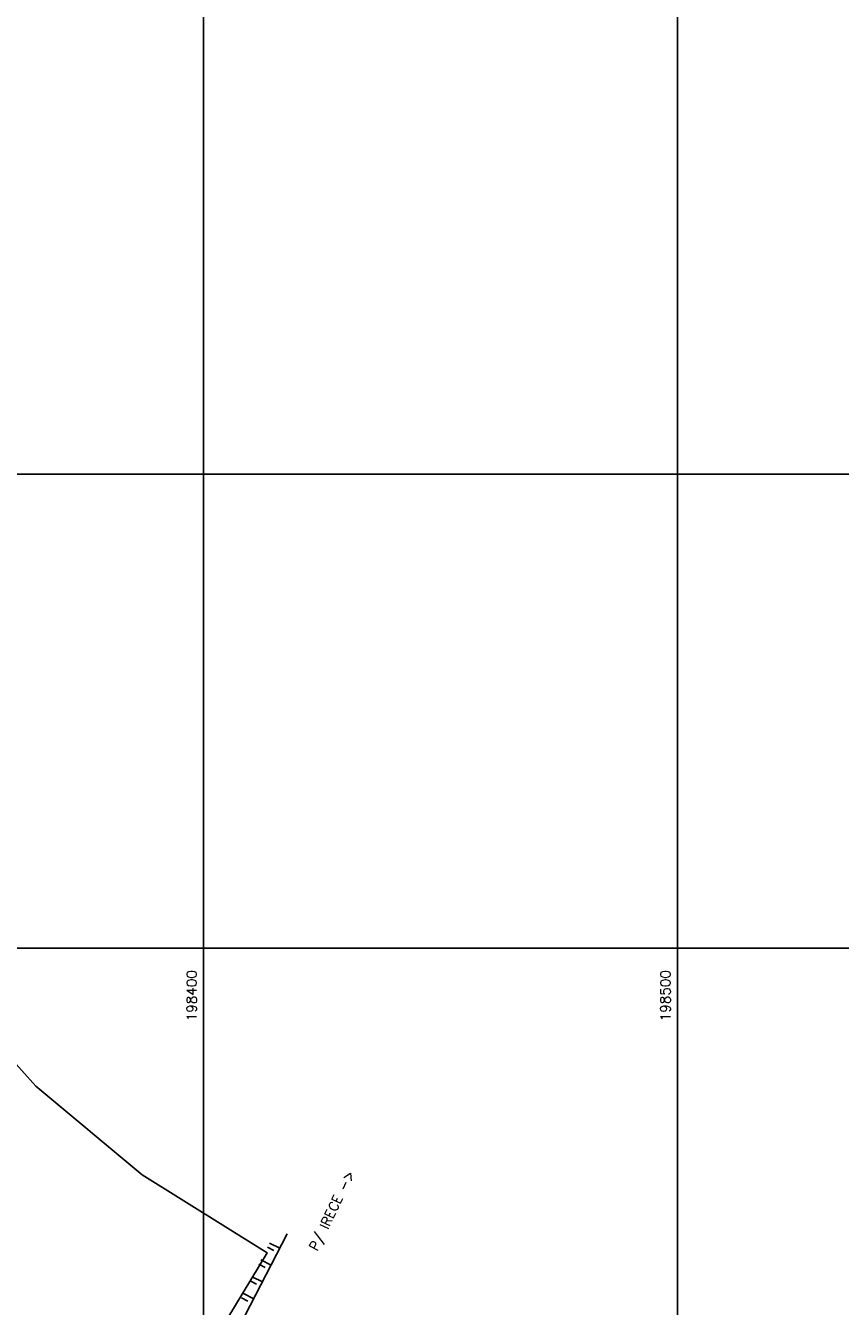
# Model space of a CAD drawing. Header units: millimetres. Extents: x 196436 to 199900, y 8705373 to 8708636.
# Tile 196 of 241: x 198362 to 198534, y 8707124 to 8707395. Entities that reach past the tile are written whole.
import ezdxf
from ezdxf.enums import TextEntityAlignment as Align

# ---------------------------------------------------------------- set-up
doc = ezdxf.new("R2010")
doc.units = ezdxf.units.MM
doc.header["$LTSCALE"] = 5
for name, color, linetype in [('CASA', 6, 'Continuous'), ('MALHA', 9, 'Continuous'), ('RIO', 130, 'Continuous'), ('TALUDE', 212, 'Continuous'), ('TEXTO', 2, 'Continuous'), ('TXT_COORD', 3, 'Continuous')]:
    doc.layers.add(name, color=color, linetype=linetype)
doc.styles.add('GEOSIS', font='ROMANS.SHX')

# ---------------------------------------------------------------- blocks, each defined once
blk = doc.blocks.new('T2')
at = {"layer": 'TALUDE'}
for points in [[(-1, 2.41), (-1, 0.91)], [(0, 2.41), (0, 0)]]:
    blk.add_lwpolyline(points, dxfattribs=at)

msp = doc.modelspace()

# ---------------------------------------------------------------- linework, layer by layer
at = {"layer": 'MALHA'}
for p, q in [((198400, 8708635.599), (198400, 8705384.785)), ((198400, 8708635.599), (198400, 8705384.785)), ((198500, 8708635.599), (198500, 8705384.785)), ((198500, 8708635.599), (198500, 8705384.785)), ((196441.61, 8707300), (199000, 8707300)), ((196441.61, 8707300), (199000, 8707300)), ((196441.61, 8707200), (199000, 8707200)), ((196441.61, 8707200), (199000, 8707200))]:
    msp.add_line(p, q, dxfattribs=at)
at = {"layer": 'RIO'}
msp.add_lwpolyline([(198197.022, 8707291.402), (198213.314, 8707280.446), (198229.578, 8707263.27), (198238.086, 8707251.571), (198252.761, 8707226.627), (198260.511, 8707219.596), (198267.439, 8707202.461), (198286.098, 8707172.774), (198310.698, 8707130.743), (198321.506, 8707111.259), (198329.222, 8707096.453), (198347.811, 8707076.934), (198357.11, 8707068.341), (198371.112, 8707067.502), (198377.337, 8707067.475), (198391.469, 8707096.18), (198401.672, 8707116.35), (198413.429, 8707135.735), (198387.045, 8707152.178), (198364.563, 8707170.936), (198335.139, 8707203.719), (198316.567, 8707227.125), (198287.931, 8707262.237)], dxfattribs=at)
at = {"layer": 'TALUDE'}
msp.add_lwpolyline([(198340.059, 8707052.806), (198349.479, 8707057.889), (198357.441, 8707063.996), (198378.042, 8707063.335), (198394.238, 8707094.368), (198417.66, 8707139.79)], dxfattribs=at)

# ---------------------------------------------------------------- block references
at = {"layer": 'CASA', "rotation": 62.72117815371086}
for p in [(198416.075, 8707136.714), (198414.241, 8707133.159), (198412.408, 8707129.604), (198410.575, 8707126.049)]:
    msp.add_blockref('T2', p, dxfattribs=at)

# ---------------------------------------------------------------- texts
at = {"layer": 'TEXTO', "style": 'GEOSIS'}
msp.add_text('P/ IRECE ->', height=2, rotation=64.28002, dxfattribs=at).set_placement((198424.522, 8707135.757), align=Align.BOTTOM_LEFT)
at = {"layer": 'TXT_COORD', "style": 'GEOSIS'}
for s, p in [('198400', (198399.154, 8707195.398)), ('198500', (198499.154, 8707195.398))]:
    msp.add_text(s, height=2.1, rotation=90, dxfattribs=at).set_placement(p, align=Align.BOTTOM_RIGHT)

doc.saveas('drawing.dxf')
